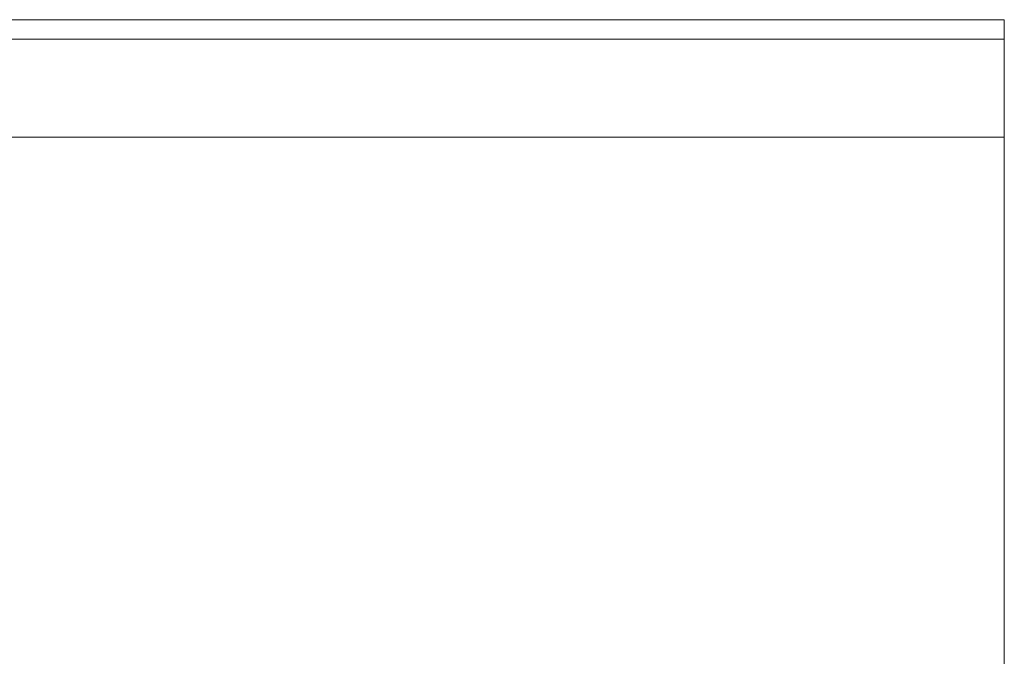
# Model space of a CAD drawing. Header units: millimetres. Extents: x -521669 to 178656, y -69521 to 433382.
# Tile 45 of 256: x -499397.22 to -499390.11, y 411136.78 to 411141.37. Entities that reach past the tile are written whole.
import ezdxf

# ---------------------------------------------------------------- set-up
doc = ezdxf.new("R2010")
doc.units = ezdxf.units.MM
doc.layers.add('PDF5_Geometry', color=7, linetype='Continuous', true_color=0xaaaaaa)

# ---------------------------------------------------------------- blocks, each defined once
blk = doc.blocks.new('ftfyjjj')
at = {"layer": 'PDF5_Geometry', "color": 3, "lineweight": 18, "true_color": 0x00ff00}
blk.add_lwpolyline([(25730.2584, 8192.4151), (26226.2413, 8192.4151)], close=True, dxfattribs=at)
blk.add_lwpolyline([(25730.2584, 8192.4151), (26226.2413, 8192.4151)], close=True, dxfattribs=at)
for points in [[(26226.2413, 8192.4151), (25730.2584, 8192.4151)], [(26226.2413, 8192.4151), (25730.2584, 8192.4151)], [(26226.2413, 8192.4151), (25730.2584, 8192.4151)], [(26226.2413, 8192.4151), (25730.2584, 8192.4151)], [(26226.2413, 8181.7962), (26226.2413, 8191.5684), (26226.2413, 8181.7962)], [(26226.2413, 8181.7962), (26226.2413, 8191.5684), (26226.2413, 8181.7962)], [(25730.2584, 8181.7962), (26226.2413, 8181.7962), (26226.2413, 8191.5684), (26226.2413, 8181.7962), (26226.2413, 8191.5684), (26226.2413, 8181.7962), (26226.2413, 8191.5684), (26226.2413, 8191.6742), (26226.2413, 8191.7801), (26226.2413, 8191.9212), (26226.2413, 8192.0623), (26226.2413, 8192.1681), (26226.2413, 8192.274), (26226.2413, 8192.3445), (26226.2413, 8192.4151), (26226.2413, 8192.3445), (26226.2413, 8192.274), (25730.2584, 8192.274)], [(25730.2584, 8183.3837), (26226.2413, 8183.3837), (26226.2413, 8192.274), (26226.2413, 8183.3837), (25730.2584, 8183.3837), (26226.2413, 8183.3837), (25730.2584, 8183.3837)], [(25730.2584, 8192.274), (26226.2413, 8192.274), (26226.2413, 8183.3837), (25730.2584, 8183.3837)], [(25730.2584, 8192.274), (26226.2413, 8192.274), (26226.2413, 8183.3837), (25730.2584, 8183.3837)], [(25730.2584, 8192.274), (26226.2413, 8192.274), (26226.2413, 8183.3837), (25730.2584, 8183.3837)], [(25730.2584, 8192.274), (26226.2413, 8192.274), (26226.2413, 8183.3837), (25730.2584, 8183.3837)], [(25730.2584, 8192.274), (26226.2413, 8192.274), (26226.2413, 8183.3837), (25730.2584, 8183.3837)], [(26226.2413, 8192.4151), (25730.2584, 8192.4151)], [(26226.2413, 8192.4151), (25730.2584, 8192.4151)], [(26226.2413, 8192.4151), (25730.2584, 8192.4151)], [(26226.2413, 8192.4151), (25730.2584, 8192.4151)], [(26226.2413, 8192.4151), (25730.2584, 8192.4151)], [(25730.2584, 8191.5684), (26226.2413, 8191.5684), (26226.2413, 8191.6742), (26226.2413, 8191.7801), (26226.2413, 8191.9212), (26226.2413, 8192.0623), (26226.2413, 8192.1681), (26226.2413, 8192.274), (26226.2413, 8192.3445), (26226.2413, 8192.4151), (26226.2413, 8192.3445), (26226.2413, 8192.274), (25730.2584, 8192.274)], [(25730.2584, 8191.5684), (26226.2413, 8191.5684), (26226.2413, 8191.6742), (26226.2413, 8191.7801), (26226.2413, 8191.9212), (26226.2413, 8192.0623), (26226.2413, 8192.1681), (26226.2413, 8192.274), (26226.2413, 8192.3445), (26226.2413, 8192.4151), (26226.2413, 8192.3445), (26226.2413, 8192.274), (25730.2584, 8192.274), (26226.2413, 8192.274), (25730.2584, 8192.274), (26226.2413, 8192.274), (26226.2413, 8192.3445), (26226.2413, 8192.4151), (26226.2413, 8192.3445), (26226.2413, 8192.274), (26226.2413, 8192.1681), (26226.2413, 8192.0623), (26226.2413, 8191.9212), (26226.2413, 8191.7801), (26226.2413, 8191.6742), (26226.2413, 8191.5684), (25730.2584, 8191.5684)], [(25730.2584, 8183.3837), (26226.2413, 8183.3837), (26226.2413, 8192.274), (26226.2413, 8192.3445), (26226.2413, 8192.4151), (26226.2413, 8192.3445), (26226.2413, 8192.274), (26226.2413, 8192.1681), (26226.2413, 8192.0623), (26226.2413, 8191.9212), (26226.2413, 8191.7801), (26226.2413, 8191.6742), (26226.2413, 8191.5684), (25730.2584, 8191.5684)], [(25730.2584, 8183.3837), (26226.2413, 8183.3837), (26226.2413, 8192.274), (26226.2413, 8192.3445), (26226.2413, 8192.4151), (26226.2413, 8192.3445), (26226.2413, 8192.274), (26226.2413, 8192.1681), (26226.2413, 8192.0623), (26226.2413, 8191.9212), (26226.2413, 8191.7801), (26226.2413, 8191.6742), (26226.2413, 8191.5684), (25730.2584, 8191.5684)], [(25730.2584, 8183.3837), (26226.2413, 8183.3837), (26226.2413, 8192.274), (26226.2413, 8183.3837), (26226.2413, 8192.274), (25730.2584, 8192.274)], [(25730.2584, 8183.3837), (26226.2413, 8183.3837), (26226.2413, 8192.274), (25730.2584, 8192.274)], [(25730.2584, 8191.5684), (26226.2413, 8191.5684), (26226.2413, 8191.6742), (26226.2413, 8191.7801), (26226.2413, 8191.9212), (26226.2413, 8192.0623), (26226.2413, 8192.1681), (26226.2413, 8192.274), (26226.2413, 8192.3445), (26226.2413, 8192.4151), (26226.2413, 8192.3445), (26226.2413, 8192.274), (26226.2413, 8183.3837), (25730.2584, 8183.3837)], [(25730.2584, 8191.5684), (26226.2413, 8191.5684), (26226.2413, 8191.6742), (26226.2413, 8191.7801), (26226.2413, 8191.9212), (26226.2413, 8192.0623), (26226.2413, 8192.1681), (26226.2413, 8192.274), (26226.2413, 8192.3445), (26226.2413, 8192.4151), (26226.2413, 8192.3445), (26226.2413, 8192.274), (26226.2413, 8183.3837), (25730.2584, 8183.3837)], [(25730.2584, 8191.5684), (26226.2413, 8191.5684), (26226.2413, 8191.6742), (26226.2413, 8191.7801), (26226.2413, 8191.9212), (26226.2413, 8192.0623), (26226.2413, 8192.1681), (26226.2413, 8192.274), (26226.2413, 8192.3445), (26226.2413, 8192.4151), (26226.2413, 8192.3445), (26226.2413, 8192.274), (26226.2413, 8183.3837), (25730.2584, 8183.3837)], [(25730.2584, 8183.4543), (26226.2413, 8183.4543), (26226.2413, 8183.3837), (26226.2413, 8192.274), (25730.2584, 8192.274)], [(26226.2413, 8192.4151), (25730.2584, 8192.4151)], [(26226.2413, 8192.4151), (25730.2584, 8192.4151)], [(26226.2413, 8192.4151), (25730.2584, 8192.4151)], [(26226.2413, 8192.4151), (25730.2584, 8192.4151)], [(26226.2413, 8192.4151), (25730.2584, 8192.4151)], [(26226.2413, 8192.4151), (25730.2584, 8192.4151)], [(26226.2413, 8192.4151), (25730.2584, 8192.4151)], [(26226.2413, 8192.4151), (25730.2584, 8192.4151)], [(26226.2413, 8192.4151), (25730.2584, 8192.4151)], [(26226.2413, 8192.4151), (25730.2584, 8192.4151)], [(26226.2413, 8192.4151), (25730.2584, 8192.4151)], [(26226.2413, 8192.4151), (25730.2584, 8192.4151)], [(26226.2413, 8192.4151), (25730.2584, 8192.4151)], [(26226.2413, 8192.4151), (25730.2584, 8192.4151)], [(26226.2413, 8192.4151), (25730.2584, 8192.4151)], [(26226.2413, 8192.4151), (25730.2584, 8192.4151)], [(26226.2413, 8192.4151), (25730.2584, 8192.4151)], [(26226.2413, 8192.4151), (25730.2584, 8192.4151)], [(26226.2413, 8192.4151), (25730.2584, 8192.4151)], [(26226.2413, 8192.4151), (25730.2584, 8192.4151)], [(26226.2413, 8192.4151), (25730.2584, 8192.4151)], [(26226.2413, 8191.5684), (26226.2413, 8191.6742), (26226.2413, 8191.7801), (26226.2413, 8191.9212), (26226.2413, 8192.0623), (26226.2413, 8192.1681), (26226.2413, 8192.274), (26226.2413, 8192.3445), (26226.2413, 8192.4151), (26226.2413, 8192.3445), (26226.2413, 8192.274)], [(26226.2413, 8191.5684), (26226.2413, 8191.6742), (26226.2413, 8191.7801), (26226.2413, 8191.9212), (26226.2413, 8192.0623), (26226.2413, 8192.1681), (26226.2413, 8192.274), (26226.2413, 8192.3445), (26226.2413, 8192.4151), (26226.2413, 8192.3445), (26226.2413, 8192.274)], [(26226.2413, 8191.5684), (26226.2413, 8191.6742), (26226.2413, 8191.7801), (26226.2413, 8191.9212), (26226.2413, 8192.0623), (26226.2413, 8192.1681), (26226.2413, 8192.274), (26226.2413, 8192.3445), (26226.2413, 8192.4151), (26226.2413, 8192.3445), (26226.2413, 8192.274)], [(26226.2413, 8191.5684), (26226.2413, 8191.6742), (26226.2413, 8191.7801), (26226.2413, 8191.9212), (26226.2413, 8192.0623), (26226.2413, 8192.1681), (26226.2413, 8192.274), (26226.2413, 8192.3445), (26226.2413, 8192.4151), (26226.2413, 8192.3445), (26226.2413, 8192.274)], [(26226.2413, 8191.5684), (26226.2413, 8191.6742), (26226.2413, 8191.7801), (26226.2413, 8191.9212), (26226.2413, 8192.0623), (26226.2413, 8192.1681), (26226.2413, 8192.274), (26226.2413, 8192.3445), (26226.2413, 8192.4151), (26226.2413, 8192.3445), (26226.2413, 8192.274)], [(26226.2413, 8191.5684), (26226.2413, 8191.6742), (26226.2413, 8191.7801), (26226.2413, 8191.9212), (26226.2413, 8192.0623), (26226.2413, 8192.1681), (26226.2413, 8192.274), (26226.2413, 8192.3445), (26226.2413, 8192.4151), (26226.2413, 8192.3445), (26226.2413, 8192.274)], [(26226.2413, 8191.5684), (26226.2413, 8191.6742), (26226.2413, 8191.7801), (26226.2413, 8191.9212), (26226.2413, 8192.0623), (26226.2413, 8192.1681), (26226.2413, 8192.274), (26226.2413, 8192.3445), (26226.2413, 8192.4151), (26226.2413, 8192.3445), (26226.2413, 8192.274)], [(26226.2413, 8191.5684), (26226.2413, 8191.6742), (26226.2413, 8191.7801), (26226.2413, 8191.9212), (26226.2413, 8192.0623), (26226.2413, 8192.1681), (26226.2413, 8192.274), (26226.2413, 8192.3445), (26226.2413, 8192.4151), (26226.2413, 8192.3445), (26226.2413, 8192.274)], [(26226.2413, 8191.5684), (26226.2413, 8191.6742), (26226.2413, 8191.7801), (26226.2413, 8191.9212), (26226.2413, 8192.0623), (26226.2413, 8192.1681), (26226.2413, 8192.274), (26226.2413, 8192.3445), (26226.2413, 8192.4151), (26226.2413, 8192.3445), (26226.2413, 8192.274)], [(26226.2413, 8191.5684), (26226.2413, 8191.6742), (26226.2413, 8191.7801), (26226.2413, 8191.9212), (26226.2413, 8192.0623), (26226.2413, 8192.1681), (26226.2413, 8192.274), (26226.2413, 8192.3445), (26226.2413, 8192.4151), (26226.2413, 8192.3445), (26226.2413, 8192.274)], [(26226.2413, 8191.5684), (26226.2413, 8191.6742), (26226.2413, 8191.7801), (26226.2413, 8191.9212), (26226.2413, 8192.0623), (26226.2413, 8192.1681), (26226.2413, 8192.274), (26226.2413, 8192.3445), (26226.2413, 8192.4151), (26226.2413, 8192.3445), (26226.2413, 8192.274)], [(26226.2413, 8191.5684), (26226.2413, 8191.6742), (26226.2413, 8191.7801), (26226.2413, 8191.9212), (26226.2413, 8192.0623), (26226.2413, 8192.1681), (26226.2413, 8192.274), (26226.2413, 8192.3445), (26226.2413, 8192.4151), (26226.2413, 8192.3445), (26226.2413, 8192.274)], [(26226.2413, 8191.5684), (26226.2413, 8191.6742), (26226.2413, 8191.7801), (26226.2413, 8191.9212), (26226.2413, 8192.0623), (26226.2413, 8192.1681), (26226.2413, 8192.274), (26226.2413, 8192.3445), (26226.2413, 8192.4151), (26226.2413, 8192.3445), (26226.2413, 8192.274)], [(26226.2413, 8191.5684), (26226.2413, 8191.6742), (26226.2413, 8191.7801), (26226.2413, 8191.9212), (26226.2413, 8192.0623), (26226.2413, 8192.1681), (26226.2413, 8192.274), (26226.2413, 8192.3445), (26226.2413, 8192.4151), (26226.2413, 8192.3445), (26226.2413, 8192.274)], [(26226.2413, 8191.5684), (26226.2413, 8191.6742), (26226.2413, 8191.7801), (26226.2413, 8191.9212), (26226.2413, 8192.0623), (26226.2413, 8192.1681), (26226.2413, 8192.274), (26226.2413, 8192.3445), (26226.2413, 8192.4151), (26226.2413, 8192.3445), (26226.2413, 8192.274)], [(26226.2413, 8191.5684), (26226.2413, 8191.6742), (26226.2413, 8191.7801), (26226.2413, 8191.9212), (26226.2413, 8192.0623), (26226.2413, 8192.1681), (26226.2413, 8192.274), (26226.2413, 8192.3445), (26226.2413, 8192.4151), (26226.2413, 8192.3445), (26226.2413, 8192.274)], [(26226.2413, 8191.5684), (26226.2413, 8191.6742), (26226.2413, 8191.7801), (26226.2413, 8191.9212), (26226.2413, 8192.0623), (26226.2413, 8192.1681), (26226.2413, 8192.274), (26226.2413, 8192.3445), (26226.2413, 8192.4151), (26226.2413, 8192.3445), (26226.2413, 8192.274)], [(26226.2413, 8191.5684), (26226.2413, 8191.6742), (26226.2413, 8191.7801), (26226.2413, 8191.9212), (26226.2413, 8192.0623), (26226.2413, 8192.1681), (26226.2413, 8192.274), (26226.2413, 8192.3445), (26226.2413, 8192.4151), (26226.2413, 8192.3445), (26226.2413, 8192.274)], [(26226.2413, 8191.5684), (26226.2413, 8191.6742), (26226.2413, 8191.7801), (26226.2413, 8191.9212), (26226.2413, 8192.0623), (26226.2413, 8192.1681), (26226.2413, 8192.274), (26226.2413, 8192.3445), (26226.2413, 8192.4151), (26226.2413, 8192.3445), (26226.2413, 8192.274)], [(26226.2413, 8191.5684), (26226.2413, 8191.6742), (26226.2413, 8191.7801), (26226.2413, 8191.9212), (26226.2413, 8192.0623), (26226.2413, 8192.1681), (26226.2413, 8192.274), (26226.2413, 8192.3445), (26226.2413, 8192.4151), (26226.2413, 8192.3445), (26226.2413, 8192.274)], [(26226.2413, 8191.5684), (26226.2413, 8191.6742), (26226.2413, 8191.7801), (26226.2413, 8191.9212), (26226.2413, 8192.0623), (26226.2413, 8192.1681), (26226.2413, 8192.274), (26226.2413, 8192.3445), (26226.2413, 8192.4151), (26226.2413, 8192.3445), (26226.2413, 8192.274)], [(26226.2413, 8191.5684), (26226.2413, 8191.6742), (26226.2413, 8191.7801), (26226.2413, 8191.9212), (26226.2413, 8192.0623), (26226.2413, 8192.1681), (26226.2413, 8192.274), (26226.2413, 8192.3445), (26226.2413, 8192.4151), (26226.2413, 8192.3445), (26226.2413, 8192.274)], [(26226.2413, 8191.5684), (26226.2413, 8191.6742), (26226.2413, 8191.7801), (26226.2413, 8191.9212), (26226.2413, 8192.0623), (26226.2413, 8192.1681), (26226.2413, 8192.274), (26226.2413, 8192.3445), (26226.2413, 8192.4151), (26226.2413, 8192.3445), (26226.2413, 8192.274)], [(26226.2413, 8191.5684), (26226.2413, 8191.6742), (26226.2413, 8191.7801), (26226.2413, 8191.9212), (26226.2413, 8192.0623), (26226.2413, 8192.1681), (26226.2413, 8192.274), (26226.2413, 8192.3445), (26226.2413, 8192.4151), (26226.2413, 8192.3445), (26226.2413, 8192.274)], [(26226.2413, 8191.5684), (26226.2413, 8191.6742), (26226.2413, 8191.7801), (26226.2413, 8191.9212), (26226.2413, 8192.0623), (26226.2413, 8192.1681), (26226.2413, 8192.274), (26226.2413, 8192.3445), (26226.2413, 8192.4151), (26226.2413, 8192.3445), (26226.2413, 8192.274)], [(26226.2413, 8192.274), (25730.2584, 8192.274)], [(26226.2413, 8192.274), (25730.2584, 8192.274)], [(26226.2413, 8192.274), (25730.2584, 8192.274)], [(26226.2413, 8192.274), (25730.2584, 8192.274)], [(26226.2413, 8192.274), (25730.2584, 8192.274)], [(26226.2413, 8192.274), (25730.2584, 8192.274)], [(26226.2413, 8192.274), (25730.2584, 8192.274)], [(26226.2413, 8192.274), (25730.2584, 8192.274)], [(26226.2413, 8192.274), (25730.2584, 8192.274)], [(26226.2413, 8192.274), (25730.2584, 8192.274)], [(26226.2413, 8192.274), (25730.2584, 8192.274)], [(26226.2413, 8192.274), (25730.2584, 8192.274)], [(26226.2413, 8192.274), (25730.2584, 8192.274)], [(26226.2413, 8192.274), (25730.2584, 8192.274)], [(26226.2413, 8192.274), (25730.2584, 8192.274)], [(26226.2413, 8192.274), (25730.2584, 8192.274)], [(26226.2413, 8192.274), (25730.2584, 8192.274)], [(26226.2413, 8192.274), (25730.2584, 8192.274)], [(26226.2413, 8192.274), (25730.2584, 8192.274)], [(26226.2413, 8192.274), (25730.2584, 8192.274)], [(26226.2413, 8192.274), (26226.2413, 8183.3837)], [(26226.2413, 8192.274), (26226.2413, 8183.3837)], [(26226.2413, 8192.274), (26226.2413, 8183.3837)], [(26226.2413, 8192.274), (26226.2413, 8183.3837)], [(26226.2413, 8192.274), (26226.2413, 8183.3837)], [(26226.2413, 8192.274), (26226.2413, 8183.3837)], [(26226.2413, 8192.274), (26226.2413, 8183.3837)], [(26226.2413, 8192.274), (26226.2413, 8183.3837)], [(26226.2413, 8192.274), (26226.2413, 8183.3837)], [(26226.2413, 8192.274), (26226.2413, 8183.3837)], [(26226.2413, 8192.274), (26226.2413, 8183.3837)], [(26226.2413, 8192.274), (26226.2413, 8183.3837)], [(26226.2413, 8192.274), (26226.2413, 8183.3837)], [(26226.2413, 8192.274), (26226.2413, 8183.3837)], [(26226.2413, 8192.274), (26226.2413, 8183.3837)], [(26226.2413, 8192.274), (26226.2413, 8183.3837)], [(26226.2413, 8192.274), (26226.2413, 8183.3837)], [(25730.2584, 8191.5684), (26226.2413, 8191.5684)], [(25730.2584, 8191.5684), (26226.2413, 8191.5684)], [(25730.2584, 8191.5684), (26226.2413, 8191.5684)], [(25730.2584, 8191.5684), (26226.2413, 8191.5684)], [(25730.2584, 8191.5684), (26226.2413, 8191.5684)], [(25730.2584, 8191.5684), (26226.2413, 8191.5684)], [(25730.2584, 8191.5684), (26226.2413, 8191.5684)], [(25730.2584, 8191.5684), (26226.2413, 8191.5684)], [(25730.2584, 8191.5684), (26226.2413, 8191.5684)], [(25730.2584, 8191.5684), (26226.2413, 8191.5684)], [(25730.2584, 8191.5684), (26226.2413, 8191.5684)], [(26226.2413, 8181.7962), (26226.2413, 8191.5684), (25730.2584, 8191.5684)], [(25730.2584, 8191.5684), (26226.2413, 8191.5684)], [(25730.2584, 8191.5684), (26226.2413, 8191.5684)], [(25730.2584, 8191.5684), (26226.2413, 8191.5684)], [(25730.2584, 8191.5684), (26226.2413, 8191.5684)], [(25730.2584, 8191.5684), (26226.2413, 8191.5684)], [(25730.2584, 8191.5684), (26226.2413, 8191.5684)], [(25730.2584, 8191.5684), (26226.2413, 8191.5684)], [(25730.2584, 8191.5684), (26226.2413, 8191.5684)], [(25730.2584, 8191.5684), (26226.2413, 8191.5684)], [(25730.2584, 8191.5684), (26226.2413, 8191.5684)], [(26226.2413, 8181.7962), (26226.2413, 8191.5684), (26226.2413, 8181.7962)], [(25730.2584, 8191.5684), (26226.2413, 8191.5684), (26226.2413, 8181.7962)], [(25730.2584, 8191.5684), (26226.2413, 8191.5684)], [(25730.2584, 8191.5684), (26226.2413, 8191.5684)], [(25730.2584, 8191.5684), (26226.2413, 8191.5684)], [(26226.2413, 8181.7962), (26226.2413, 8191.5684)], [(26226.2413, 8181.7962), (26226.2413, 8191.5684)], [(26226.2413, 8181.7962), (26226.2413, 8191.5684)], [(26226.2413, 8181.7962), (26226.2413, 8191.5684)], [(26226.2413, 8181.7962), (26226.2413, 8191.5684)], [(26226.2413, 8181.7962), (26226.2413, 8191.5684)], [(26226.2413, 8181.7962), (26226.2413, 8191.5684)], [(26226.2413, 8181.7962), (26226.2413, 8191.5684)], [(26226.2413, 8181.7962), (26226.2413, 8191.5684)], [(26226.2413, 8181.7962), (26226.2413, 8191.5684)], [(26226.2413, 8181.7962), (26226.2413, 8191.5684)], [(26226.2413, 8181.7962), (26226.2413, 8191.5684)], [(26226.2413, 8181.7962), (26226.2413, 8191.5684)], [(26226.2413, 8181.7962), (26226.2413, 8191.5684)], [(26226.2413, 8181.7962), (26226.2413, 8191.5684)], [(26226.2413, 8181.7962), (26226.2413, 8191.5684)], [(26226.2413, 8181.7962), (26226.2413, 8191.5684)], [(26226.2413, 8181.7962), (26226.2413, 8191.5684)], [(26226.2413, 8181.7962), (26226.2413, 8191.5684)], [(26226.2413, 8181.7962), (26226.2413, 8191.5684)], [(26226.2413, 8181.7962), (26226.2413, 8191.5684)]]:
    blk.add_lwpolyline(points, dxfattribs=at)

msp = doc.modelspace()

# ---------------------------------------------------------------- block references
msp.add_blockref('ftfyjjj', (-525616.356126, 402948.950929))

doc.saveas('drawing.dxf')
